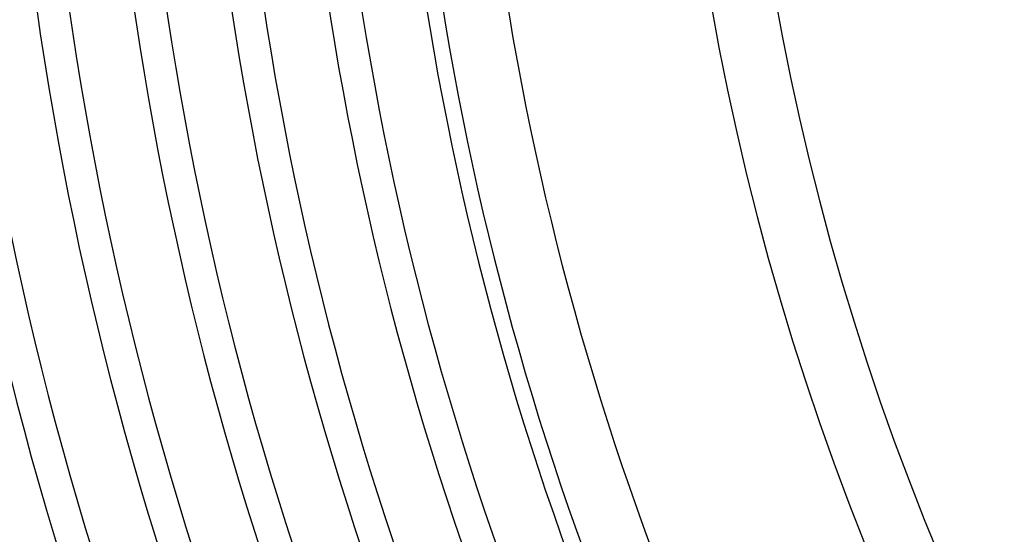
# Model space of a CAD drawing. Header units: millimetres. Extents: x -345 to 345, y -305 to 305.
# Tile 19 of 79: x -209 to -148, y -62 to -30. Entities that reach past the tile are written whole.
import ezdxf

# ---------------------------------------------------------------- set-up
doc = ezdxf.new("R2010")
doc.units = ezdxf.units.MM
doc.layers.add('THICK', color=7, linetype='Continuous')

msp = doc.modelspace()

# ---------------------------------------------------------------- linework, layer by layer
at = {"layer": 'THICK'}
for radius, start, end in [(294, 180.22859, 239.77145), (301, 180.3461, 239.65394), (288, 180.25701, 239.74298), (282, 180.28337, 239.71662), (276, 180.30823, 239.69181), (270, 180.33184, 239.66815), (264, 180.35458, 239.6454), (258, 180.37664, 239.62334), (252, 180.39807, 239.60191), (246, 180.41904, 239.58094), (305, 180.37573, 239.62426), (298, 180.38455, 239.61544), (292, 180.39246, 239.60759), (286, 180.40065, 239.59934), (280, 180.40924, 239.59074), (274, 180.41824, 239.5818), (268, 180.42758, 239.57241), (262, 180.43738, 239.56261), (256, 180.44763, 239.55235), (250, 180.45835, 239.54164), (244, 180.46963, 239.53035), (240, 180.43967, 239.56032), (238, 180.48149, 239.51849), (234, 180.45995, 239.54004), (232, 180.49393, 239.50606), (228, 180.48, 239.52004), (226, 180.50705, 239.49294), (222, 180.49983, 239.50021), (220, 180.52086, 239.47913), (216, 180.51942, 239.48056), (214, 180.53547, 239.46452), (210, 180.53896, 239.46102), (208, 180.55094, 239.44905), (204, 180.55833, 239.44166), (202, 180.56727, 239.43272), (198, 180.57758, 239.42241), (196, 180.58468, 239.41536), (192, 180.59677, 239.40321), (190, 180.60313, 239.39685), (186, 180.6158, 239.38419), (185, 180.6194, 239.38058), (181, 180.6331, 239.36689), (168.5, 180.68008, 239.3199), (164.5, 180.69664, 239.3034), (150, 180.76396, 239.23602)]:
    msp.add_arc((0, 0), radius, start, end, dxfattribs=at)

doc.saveas('drawing.dxf')
